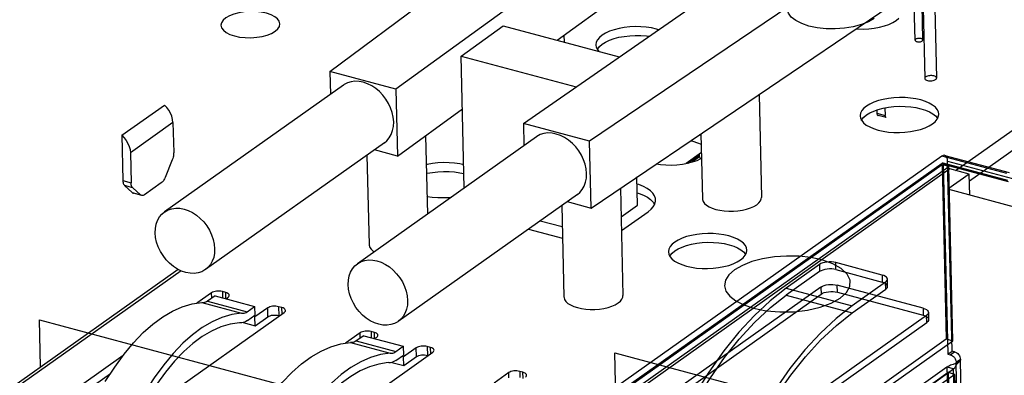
# Model space of a CAD drawing. Header units: millimetres. Extents: x 6 to 414, y 7 to 290.
# Tile 159 of 256: x 137.277 to 139.782, y 145.425 to 146.33. Entities that reach past the tile are written whole.
import ezdxf

# ---------------------------------------------------------------- set-up
doc = ezdxf.new("R2010")
doc.units = ezdxf.units.MM
doc.header["$LTSCALE"] = 23.1
doc.layers.get('0').update_dxf_attribs({"linetype": 'CONTINUOUS'})

msp = doc.modelspace()

# ---------------------------------------------------------------- linework, layer by layer
at = {"color": 7, "linetype": 'Continuous'}
for p, q in [((138.0661, 146.1979), (139.8761, 147.5456)), ((140.0785, 147.4913), (138.2342, 146.1528)), ((138.5584, 146.0658), (140.4649, 147.3876)), ((140.6673, 147.3333), (138.7265, 146.0207)), ((138.7305, 145.8506), (140.6657, 147.1594)), ((138.6443, 146.2774), (139.7307, 147.0659)), ((139.6575, 145.9461), (140.9173, 146.8396)), ((140.9432, 146.806), (139.6929, 145.9193)), ((138.4003, 146.2369), (138.5069, 146.3143)), ((138.5069, 146.3143), (138.8025, 146.235)), ((138.9025, 146.3043), (138.8971, 146.306)), ((138.6617, 146.2901), (138.6621, 146.2727)), ((138.7429, 146.2652), (138.7438, 146.2597)), ((138.7438, 146.2597), (138.7468, 146.2535)), ((138.7466, 146.254), (138.7475, 146.2559)), ((138.7468, 146.2535), (138.7506, 146.2489)), ((138.7475, 146.2559), (138.7524, 146.2619)), ((138.4003, 146.2369), (138.6923, 146.1586)), ((138.4082, 145.9018), (138.4003, 146.2369)), ((138.2342, 146.1528), (138.0661, 146.1979)), ((138.0661, 146.1979), (138.0675, 146.1398)), ((138.1009, 146.1635), (137.6456, 145.8406)), ((138.2342, 146.1528), (138.2382, 145.9827)), ((139.1578, 146.1396), (139.164, 145.8777)), ((137.537, 146.0356), (137.6454, 146.1124)), ((138.2382, 145.9827), (138.4034, 146.1027)), ((139.4574, 146.0999), (139.4576, 146.0921)), ((139.4781, 146.1053), (139.4786, 146.0864)), ((139.415, 146.0849), (139.4159, 146.0794)), ((139.4159, 146.0794), (139.4189, 146.0732)), ((139.4186, 146.0736), (139.4196, 146.0755)), ((139.4189, 146.0732), (139.4238, 146.0673)), ((139.4196, 146.0755), (139.4245, 146.0816)), ((139.4576, 146.0921), (139.4786, 146.0864)), ((139.4814, 146.0806), (139.4604, 146.0863)), ((139.6057, 146.0702), (139.6107, 146.0763)), ((139.6066, 146.085), (139.6115, 146.0792)), ((139.6115, 146.0792), (139.6118, 146.0785)), ((137.6673, 146.068), (137.5589, 145.9912)), ((137.6673, 146.068), (137.6691, 145.992)), ((138.7265, 146.0207), (138.5584, 146.0658)), ((138.5584, 146.0658), (138.5598, 146.0093)), ((137.537, 146.0356), (137.5397, 145.9208)), ((138.5916, 146.0319), (138.1363, 145.7089)), ((138.3095, 146.0345), (138.3142, 145.8352)), ((138.7305, 145.8506), (138.7265, 146.0207)), ((138.9837, 146.0219), (138.9898, 146.0205)), ((139.0102, 146.0352), (139.006, 146.037)), ((139.0101, 146.0397), (139.014, 145.8741)), ((138.2051, 146.0167), (137.7498, 145.6938)), ((138.2382, 145.9827), (138.1794, 145.9985)), ((137.5589, 145.9912), (137.5607, 145.9151)), ((137.6655, 145.9734), (137.6471, 145.9281)), ((138.1606, 145.9852), (138.166, 145.7573)), ((139.0112, 145.9916), (138.9721, 145.9639)), ((138.9764, 145.9647), (139.0054, 145.9853)), ((139.0066, 145.9805), (138.989, 145.968)), ((139.0054, 145.9875), (139.0055, 145.9805)), ((139.0066, 145.9805), (139.0089, 145.9759)), ((139.6434, 145.9499), (138.8195, 145.3656)), ((139.6925, 145.9367), (139.6434, 145.9499)), ((137.5397, 145.9208), (137.5607, 145.9151)), ((138.849, 145.8578), (138.8473, 145.9296)), ((139.6925, 145.9367), (139.6383, 145.8983)), ((139.6938, 145.8834), (139.6925, 145.9367)), ((137.565, 145.9021), (137.544, 145.9078)), ((137.544, 145.9078), (137.5639, 145.8897)), ((137.5849, 145.8841), (137.565, 145.9021)), ((137.6376, 145.9148), (137.5947, 145.8843)), ((138.8052, 145.9013), (138.8117, 145.6278)), ((139.9156, 145.8239), (139.6383, 145.8983)), ((137.5639, 145.8897), (137.5849, 145.8841)), ((137.5877, 145.8825), (137.5667, 145.8882)), ((138.6957, 145.885), (138.2404, 145.5621)), ((138.6562, 145.857), (138.6617, 145.6243)), ((138.6701, 145.8669), (138.7305, 145.8506)), ((138.8069, 145.8286), (138.849, 145.8578)), ((138.8755, 145.8411), (138.8832, 145.8474)), ((138.8832, 145.8474), (138.8889, 145.854)), ((138.8889, 145.854), (138.8927, 145.8608)), ((138.8077, 145.793), (138.8755, 145.8411)), ((138.5713, 145.7968), (138.6582, 145.7735)), ((138.6015, 145.8182), (138.6575, 145.8032)), ((138.9272, 145.7389), (138.9281, 145.7334)), ((138.9281, 145.7334), (138.931, 145.7272)), ((138.9308, 145.7277), (138.9317, 145.7295)), ((138.931, 145.7272), (138.9359, 145.7213)), ((138.9317, 145.7295), (138.9367, 145.7356)), ((139.1178, 145.7242), (139.1229, 145.7303)), ((139.1187, 145.739), (139.1237, 145.7332)), ((139.1237, 145.7332), (139.124, 145.7325)), ((137.2504, 145.3899), (137.6801, 145.6947)), ((137.688, 145.6908), (137.2671, 145.3923)), ((137.7654, 145.6348), (137.7281, 145.6083)), ((137.7742, 145.6273), (137.7551, 145.6137)), ((137.7657, 145.6212), (137.7654, 145.6348)), ((137.7742, 145.6273), (137.875, 145.6002)), ((137.8014, 145.6357), (137.793, 145.6379)), ((137.793, 145.6379), (137.7934, 145.6221)), ((137.8018, 145.6195), (137.8014, 145.6357)), ((137.8022, 145.6198), (137.8074, 145.6235)), ((137.7409, 145.6102), (137.8419, 145.5831)), ((137.7551, 145.6137), (137.8559, 145.5866)), ((137.8559, 145.5866), (137.875, 145.6002)), ((137.875, 145.6002), (137.8756, 145.5779)), ((137.9082, 145.5964), (137.8757, 145.5734)), ((137.9087, 145.5741), (137.9082, 145.5964)), ((137.9442, 145.5974), (137.9358, 145.5996)), ((137.9358, 145.5996), (137.9364, 145.5772)), ((137.9446, 145.5812), (137.9442, 145.5974)), ((137.6196, 145.3507), (137.9502, 145.5852)), ((137.8564, 145.5643), (137.8756, 145.5779)), ((137.8757, 145.5734), (137.871, 145.5746)), ((137.8762, 145.551), (137.8757, 145.5734)), ((137.8762, 145.551), (137.9087, 145.5741)), ((137.9364, 145.5772), (137.9383, 145.5767)), ((137.8459, 145.5591), (137.8762, 145.551)), ((138.1434, 145.5333), (138.1061, 145.5069)), ((138.1523, 145.5258), (138.1331, 145.5123)), ((138.1437, 145.5198), (138.1434, 145.5333)), ((138.1523, 145.5258), (138.2531, 145.4988)), ((138.1795, 145.5342), (138.1711, 145.5365)), ((138.1711, 145.5365), (138.1714, 145.5207)), ((138.1798, 145.5181), (138.1795, 145.5342)), ((138.1802, 145.5183), (138.1854, 145.5221)), ((138.1189, 145.5088), (138.2199, 145.4817)), ((138.1331, 145.5123), (138.2339, 145.4852)), ((138.2339, 145.4852), (138.2531, 145.4988)), ((138.2531, 145.4988), (138.2536, 145.4764)), ((138.2862, 145.495), (138.2537, 145.4719)), ((138.2868, 145.4726), (138.2862, 145.495)), ((138.3223, 145.4959), (138.3139, 145.4982)), ((138.3139, 145.4982), (138.3144, 145.4758)), ((138.3227, 145.4798), (138.3223, 145.4959)), ((137.5405, 145.4752), (137.4347, 145.4003)), ((137.9976, 145.2492), (138.3282, 145.4837)), ((138.2344, 145.4628), (138.2536, 145.4764)), ((138.2537, 145.4719), (138.2491, 145.4732)), ((138.2542, 145.4496), (138.2537, 145.4719)), ((138.2542, 145.4496), (138.2868, 145.4726)), ((138.3144, 145.4758), (138.3163, 145.4753)), ((138.2239, 145.4577), (138.2542, 145.4496)), ((137.4472, 145.3863), (137.5083, 145.4297)), ((138.5215, 145.4319), (138.4841, 145.4054)), ((138.5218, 145.4184), (138.5215, 145.4319)), ((138.5575, 145.4328), (138.5491, 145.4351)), ((138.5491, 145.4351), (138.5495, 145.4193)), ((138.5579, 145.4167), (138.5575, 145.4328))]:
    msp.add_line(p, q, dxfattribs=at)
at = {"color": 6, "linetype": 'Continuous'}
for p, q in [((139.5545, 146.2776), (139.5524, 146.3671)), ((139.5745, 146.2781), (139.5724, 146.3676)), ((139.5751, 146.3596), (139.5794, 146.1805)), ((139.6051, 146.3603), (139.6094, 146.1812)), ((139.6231, 145.9829), (138.7986, 145.3981)), ((139.788, 145.9386), (139.6231, 145.9829)), ((139.6301, 145.9846), (139.7941, 145.9406)), ((139.6372, 145.9701), (139.8021, 145.9258)), ((139.6486, 145.4867), (139.6372, 145.9701)), ((138.7991, 145.3802), (139.6235, 145.965)), ((139.6236, 145.9605), (138.7992, 145.3758)), ((138.816, 145.3713), (139.6404, 145.956)), ((139.7885, 145.9207), (139.6235, 145.965)), ((139.6404, 145.956), (139.6236, 145.9605)), ((139.6236, 145.9605), (139.6341, 145.5174)), ((139.6249, 145.9653), (139.7899, 145.9211)), ((139.6263, 145.9624), (139.7913, 145.9181)), ((139.6263, 145.9624), (139.6378, 145.479)), ((139.6509, 145.5129), (139.6404, 145.956)), ((139.3116, 145.7069), (139.2266, 145.6466)), ((139.3116, 145.7069), (139.312, 145.689)), ((139.4707, 145.6801), (139.353, 145.7117)), ((139.3535, 145.6938), (139.353, 145.7117)), ((139.3535, 145.6938), (139.4711, 145.6622)), ((139.312, 145.689), (139.227, 145.6287)), ((139.4707, 145.6801), (139.4711, 145.6622)), ((139.4848, 145.6514), (139.4844, 145.6693)), ((139.3152, 145.6495), (138.9383, 145.3822)), ((139.2266, 145.6466), (139.3946, 145.6015)), ((139.3152, 145.6495), (139.3156, 145.6316)), ((139.5751, 145.5957), (139.3567, 145.6543)), ((139.3571, 145.6364), (139.3567, 145.6543)), ((139.4796, 145.6618), (139.3946, 145.6015)), ((139.395, 145.5836), (139.48, 145.6439)), ((139.48, 145.6439), (139.4796, 145.6618)), ((138.9387, 145.3643), (139.3156, 145.6316)), ((139.227, 145.6287), (139.395, 145.5836)), ((139.3571, 145.6364), (139.5755, 145.5778)), ((139.5751, 145.5957), (139.5755, 145.5778)), ((139.584, 145.5774), (139.2071, 145.3101)), ((139.5845, 145.5595), (139.584, 145.5774)), ((139.5888, 145.5849), (139.5892, 145.567)), ((139.2075, 145.2921), (139.5845, 145.5595)), ((139.4037, 145.354), (139.6341, 145.5174)), ((139.4205, 145.3495), (139.6509, 145.5129)), ((139.6341, 145.5174), (139.6509, 145.5129)), ((139.6378, 145.479), (139.6486, 145.4867)), ((139.6378, 145.479), (139.6441, 145.4773)), ((139.6441, 145.4773), (139.6549, 145.485)), ((139.6549, 145.485), (139.6486, 145.4867)), ((139.6358, 145.4458), (139.4759, 145.3323)), ((139.6362, 145.446), (139.6358, 145.4457)), ((139.6358, 145.4457), (139.6491, 144.8862)), ((139.6526, 145.4413), (139.6362, 145.446)), ((139.67, 145.4654), (139.6591, 145.4577)), ((139.6728, 144.8825), (139.6591, 145.4577)), ((139.6836, 144.8902), (139.67, 145.4654)), ((139.639, 145.432), (139.4441, 145.2937)), ((139.6558, 145.4274), (139.4609, 145.2892)), ((139.4927, 145.3278), (139.6526, 145.4412)), ((139.6558, 145.4274), (139.639, 145.432)), ((139.639, 145.432), (139.6523, 144.8721)), ((139.6659, 144.8817), (139.6526, 145.4412)), ((139.6691, 144.8676), (139.6558, 145.4274))]:
    msp.add_line(p, q, dxfattribs=at)
at = {"color": 4, "linetype": 'Continuous'}
for p, q in [((137.3277, 145.5663), (138.6425, 145.2135)), ((137.3306, 145.4467), (137.3277, 145.5663)), ((138.791, 145.4823), (140.2729, 145.0846)), ((138.8209, 144.2183), (138.791, 145.4823))]:
    msp.add_line(p, q, dxfattribs=at)
at = {"color": 7, "linetype": 'Continuous'}
for points in [[(139.4505, 146.3327), (139.4359, 146.3243), (139.4181, 146.3172), (139.3976, 146.3117), (139.375, 146.308), (139.3517, 146.3064), (139.3284, 146.3068), (139.3058, 146.3092), (139.2846, 146.3136), (139.2663, 146.3198), (139.2511, 146.3274), (139.2397, 146.3363), (139.2324, 146.3463), (139.2297, 146.3566), (139.2316, 146.367), (139.238, 146.3772), (139.2489, 146.3868)], [(139.4044, 146.3064), (139.4086, 146.3061), (139.4228, 146.3059), (139.4369, 146.3066), (139.4507, 146.3082), (139.464, 146.3106), (139.4765, 146.3139), (139.4879, 146.3179), (139.4981, 146.3225), (139.5066, 146.3277), (139.5135, 146.3334)], [(138.8971, 146.306), (138.8844, 146.3089), (138.8711, 146.3108), (138.8572, 146.3119), (138.843, 146.3121), (138.8289, 146.3114), (138.815, 146.3098), (138.8018, 146.3074), (138.7893, 146.3042), (138.7779, 146.3002), (138.7677, 146.2955), (138.7591, 146.2903), (138.7522, 146.2846), (138.7472, 146.2786), (138.744, 146.2724), (138.7429, 146.266), (138.7429, 146.2652)], [(138.7524, 146.2619), (138.7592, 146.2676), (138.7677, 146.2728), (138.7778, 146.2775), (138.7891, 146.2816), (138.8016, 146.2849), (138.8149, 146.2874), (138.8288, 146.289), (138.8431, 146.2897), (138.8575, 146.2896), (138.8716, 146.2885), (138.8782, 146.2875)], [(139.5561, 146.2801), (139.5552, 146.2793), (139.5547, 146.2784), (139.5545, 146.2776), (139.5548, 146.2767), (139.5554, 146.2759), (139.5563, 146.2751), (139.5576, 146.2745), (139.5591, 146.274), (139.5608, 146.2736), (139.5627, 146.2734), (139.5647, 146.2734), (139.5666, 146.2735), (139.5685, 146.2738), (139.5702, 146.2743), (139.5717, 146.2749), (139.5729, 146.2756)], [(139.5729, 146.2756), (139.5738, 146.2764), (139.5744, 146.2772), (139.5745, 146.2781), (139.5743, 146.279), (139.5737, 146.2798), (139.5728, 146.2805), (139.5715, 146.2811), (139.57, 146.2817), (139.5682, 146.282), (139.5663, 146.2822), (139.5644, 146.2823), (139.5624, 146.2821), (139.5606, 146.2818), (139.5589, 146.2814), (139.5574, 146.2808), (139.5561, 146.2801)], [(138.2286, 146.0698), (138.2275, 146.0817), (138.225, 146.0934), (138.2209, 146.1052), (138.2155, 146.1167), (138.2089, 146.1275), (138.2012, 146.1376), (138.1924, 146.1468), (138.1829, 146.1548), (138.1727, 146.1615), (138.1621, 146.1669), (138.1514, 146.1706), (138.1407, 146.1727), (138.1302, 146.1731), (138.1202, 146.1719), (138.1109, 146.169), (138.1024, 146.1645), (138.101, 146.1635)], [(139.5818, 146.1842), (139.5804, 146.1831), (139.5796, 146.1818), (139.5794, 146.1805), (139.5797, 146.1792), (139.5806, 146.178), (139.582, 146.1768), (139.5839, 146.1759), (139.5862, 146.1751), (139.5888, 146.1746), (139.5917, 146.1742), (139.5946, 146.1742), (139.5975, 146.1744), (139.6003, 146.1748), (139.6029, 146.1755), (139.6051, 146.1764), (139.607, 146.1775)], [(139.607, 146.1775), (139.6083, 146.1787), (139.6091, 146.1799), (139.6094, 146.1812), (139.609, 146.1826), (139.6081, 146.1838), (139.6067, 146.1849), (139.6048, 146.1859), (139.6025, 146.1866), (139.5999, 146.1872), (139.5971, 146.1875), (139.5942, 146.1875), (139.5912, 146.1873), (139.5884, 146.1869), (139.5859, 146.1862), (139.5836, 146.1853), (139.5818, 146.1842)], [(139.5692, 146.1257), (139.5565, 146.1285), (139.5432, 146.1305), (139.5293, 146.1316), (139.5151, 146.1318), (139.5009, 146.1311), (139.4871, 146.1295), (139.4738, 146.1271), (139.4614, 146.1238), (139.4499, 146.1198), (139.4398, 146.1152), (139.4312, 146.11), (139.4243, 146.1043), (139.4193, 146.0983), (139.4161, 146.092), (139.415, 146.0857), (139.415, 146.0849)], [(139.6149, 146.0896), (139.614, 146.0952), (139.6111, 146.1013), (139.6062, 146.1072), (139.5994, 146.1127), (139.5908, 146.1177), (139.5808, 146.122), (139.5692, 146.1257)], [(137.6673, 146.068), (137.6664, 146.0761), (137.6644, 146.084), (137.6611, 146.0919), (137.6568, 146.0995), (137.6515, 146.1063), (137.6454, 146.1124)], [(139.4245, 146.0816), (139.4313, 146.0873), (139.4398, 146.0925), (139.4498, 146.0972), (139.4612, 146.1012), (139.4737, 146.1045), (139.487, 146.107), (139.5009, 146.1086), (139.5152, 146.1094), (139.5296, 146.1092), (139.5436, 146.1081), (139.557, 146.1062), (139.5697, 146.1033)], [(139.5697, 146.1033), (139.5813, 146.0997), (139.5913, 146.0954), (139.5998, 146.0904), (139.6066, 146.085)], [(138.2051, 146.0167), (138.2111, 146.0218), (138.2175, 146.0292), (138.2225, 146.038), (138.226, 146.0478), (138.2281, 146.0584), (138.2286, 146.0698)], [(139.4576, 146.0921), (139.4577, 146.0904), (139.4581, 146.0889), (139.4586, 146.0877), (139.4593, 146.0869), (139.4601, 146.0863), (139.4604, 146.0863)], [(139.4608, 146.0488), (139.4735, 146.046), (139.4867, 146.044), (139.5007, 146.0429), (139.5149, 146.0427), (139.529, 146.0434), (139.5428, 146.045), (139.5561, 146.0475), (139.5686, 146.0507), (139.58, 146.0547), (139.5902, 146.0593), (139.5988, 146.0646), (139.6057, 146.0702)], [(139.4814, 146.0806), (139.4811, 146.0807), (139.4803, 146.0812), (139.4796, 146.0821), (139.4791, 146.0833), (139.4787, 146.0847), (139.4786, 146.0864)], [(139.6107, 146.0763), (139.6138, 146.0825), (139.6149, 146.0888), (139.6149, 146.0896)], [(139.4238, 146.0673), (139.4306, 146.0618), (139.4392, 146.0568), (139.4492, 146.0525), (139.4608, 146.0488)], [(137.537, 146.0356), (137.5431, 146.0294), (137.5484, 146.0226), (137.5527, 146.015), (137.556, 146.0071), (137.558, 145.9992), (137.5589, 145.9912)], [(138.7192, 145.9382), (138.7181, 145.95), (138.7156, 145.9618), (138.7116, 145.9736), (138.7062, 145.985), (138.6995, 145.9959), (138.6918, 146.006), (138.6831, 146.0151), (138.6735, 146.0231), (138.6634, 146.0299), (138.6528, 146.0352), (138.642, 146.0389), (138.6313, 146.0411), (138.6208, 146.0415), (138.6108, 146.0402), (138.6015, 146.0373), (138.593, 146.0328), (138.5916, 146.0319)], [(138.9898, 146.0205), (139.0013, 146.0168), (139.0107, 146.0128)], [(137.6691, 145.992), (137.669, 145.989), (137.6688, 145.9859), (137.6682, 145.9827), (137.6675, 145.9796), (137.6666, 145.9764), (137.6655, 145.9734)], [(138.8963, 145.9627), (138.9068, 145.9612), (138.9207, 145.9601), (138.9349, 145.9599), (138.9491, 145.9606), (138.9629, 145.9622), (138.9762, 145.9646), (138.9886, 145.9679), (139.0001, 145.9719), (139.0102, 145.9765), (139.0116, 145.9773)], [(139.0066, 145.9805), (139.0063, 145.9813), (139.006, 145.9821), (139.0058, 145.9829), (139.0056, 145.9837), (139.0055, 145.9845), (139.0054, 145.9853)], [(138.4068, 145.9606), (138.3966, 145.9629), (138.3833, 145.9649), (138.3694, 145.9659), (138.3552, 145.9661), (138.3411, 145.9654), (138.3272, 145.9638), (138.3139, 145.9614), (138.3113, 145.9607)], [(138.3118, 145.9383), (138.3138, 145.9389), (138.3271, 145.9414), (138.341, 145.943), (138.3553, 145.9438), (138.3697, 145.9436), (138.3837, 145.9425), (138.3971, 145.9405), (138.4073, 145.9382)], [(137.5397, 145.9208), (137.5399, 145.9179), (137.5403, 145.9153), (137.5409, 145.9129), (137.5418, 145.9109), (137.5428, 145.9092), (137.544, 145.9078)], [(137.6471, 145.9281), (137.6458, 145.9252), (137.6443, 145.9226), (137.6428, 145.9202), (137.6411, 145.918), (137.6394, 145.9163), (137.6376, 145.9148)], [(138.6957, 145.885), (138.7017, 145.8901), (138.7081, 145.8976), (138.7131, 145.9063), (138.7167, 145.9161), (138.7187, 145.9267), (138.7192, 145.9382)], [(137.565, 145.9021), (137.5638, 145.9035), (137.5628, 145.9052), (137.5619, 145.9073), (137.5613, 145.9097), (137.5609, 145.9123), (137.5607, 145.9151)], [(138.8946, 145.8709), (138.8942, 145.8747), (138.8919, 145.8816), (138.8876, 145.8882), (138.8814, 145.8945), (138.8734, 145.9003), (138.8636, 145.9056), (138.8524, 145.9103), (138.8477, 145.9117)], [(137.5639, 145.8897), (137.5653, 145.8887), (137.5667, 145.8882)], [(137.5877, 145.8825), (137.5863, 145.8831), (137.5849, 145.8841)], [(137.5947, 145.8843), (137.5929, 145.8832), (137.5911, 145.8826), (137.5894, 145.8823), (137.5878, 145.8825), (137.5877, 145.8825)], [(138.3132, 145.8804), (138.3136, 145.8803), (138.3268, 145.8784), (138.3408, 145.8773), (138.355, 145.8771), (138.3691, 145.8778), (138.3753, 145.8785)], [(138.8482, 145.8894), (138.853, 145.8879), (138.8642, 145.8833), (138.8739, 145.878), (138.882, 145.8721)], [(138.882, 145.8721), (138.8882, 145.8658), (138.8921, 145.8598)], [(138.8927, 145.8608), (138.8945, 145.8678), (138.8946, 145.8709)], [(139.014, 145.8741), (139.0141, 145.8725), (139.0157, 145.8674), (139.0191, 145.8625), (139.0241, 145.858), (139.0307, 145.8538), (139.0388, 145.8502), (139.0481, 145.8471), (139.0584, 145.8448), (139.0695, 145.8433), (139.0809, 145.8426), (139.0926, 145.8426), (139.1042, 145.8435), (139.1155, 145.8452), (139.1262, 145.8476), (139.1361, 145.8508), (139.1446, 145.8546), (139.152, 145.859)], [(139.152, 145.859), (139.1577, 145.8638), (139.1615, 145.8688), (139.1636, 145.874), (139.164, 145.8777)], [(137.6457, 145.8406), (137.6467, 145.8413), (137.6551, 145.8459), (137.6643, 145.8489), (137.6743, 145.8502), (137.6848, 145.8499), (137.6955, 145.8478), (137.7062, 145.8442), (137.7168, 145.839), (137.727, 145.8323), (137.7366, 145.8243), (137.7455, 145.8152), (137.7533, 145.805), (137.7601, 145.7941), (137.7656, 145.7825), (137.7697, 145.7706), (137.7722, 145.7588), (137.7733, 145.7469)], [(137.6221, 145.7875), (137.6226, 145.7989), (137.6246, 145.8094), (137.6282, 145.8192), (137.6331, 145.8279), (137.6393, 145.8353), (137.6457, 145.8406)], [(137.7498, 145.6938), (137.7487, 145.6931), (137.7403, 145.6885), (137.7311, 145.6855), (137.7211, 145.6842), (137.7106, 145.6845), (137.6999, 145.6865), (137.6892, 145.6902), (137.6786, 145.6954), (137.6684, 145.7021), (137.6588, 145.7101), (137.65, 145.7192), (137.6421, 145.7294), (137.6353, 145.7403), (137.6299, 145.7519), (137.6258, 145.7638), (137.6232, 145.7756), (137.6221, 145.7875)], [(139.0814, 145.7797), (139.0687, 145.7826), (139.0554, 145.7845), (139.0415, 145.7856), (139.0273, 145.7858), (139.0131, 145.7851), (138.9993, 145.7835), (138.986, 145.7811), (138.9735, 145.7778), (138.9621, 145.7738), (138.952, 145.7692), (138.9434, 145.764), (138.9365, 145.7583), (138.9314, 145.7523), (138.9283, 145.746), (138.9272, 145.7397), (138.9272, 145.7389)], [(139.1271, 145.7436), (139.1262, 145.7492), (139.1233, 145.7553), (139.1184, 145.7612), (139.1115, 145.7667), (139.103, 145.7717), (139.093, 145.776), (139.0814, 145.7797)], [(137.7733, 145.7469), (137.7728, 145.7355), (137.7708, 145.7249), (137.7672, 145.7152), (137.7623, 145.7065), (137.7561, 145.6991), (137.7498, 145.6938)], [(138.166, 145.7572), (138.1662, 145.7557), (138.1677, 145.7505), (138.1711, 145.7457), (138.1761, 145.7411), (138.179, 145.7393)], [(138.9367, 145.7356), (138.9435, 145.7413), (138.952, 145.7465), (138.962, 145.7512), (138.9734, 145.7552), (138.9859, 145.7585), (138.9992, 145.761), (139.0131, 145.7627), (139.0274, 145.7634), (139.0417, 145.7632), (139.0558, 145.7622), (139.0691, 145.7602), (139.0819, 145.7573)], [(139.0819, 145.7573), (139.0934, 145.7537), (139.1034, 145.7494), (139.1119, 145.7445), (139.1187, 145.739)], [(139.1229, 145.7303), (139.126, 145.7365), (139.1271, 145.7429), (139.1271, 145.7436)], [(138.1363, 145.709), (138.1373, 145.7097), (138.1457, 145.7142), (138.155, 145.7172), (138.1649, 145.7185), (138.1754, 145.7182), (138.1861, 145.7162), (138.1969, 145.7125), (138.2075, 145.7073), (138.2177, 145.7006), (138.2273, 145.6927), (138.2361, 145.6835), (138.2439, 145.6734), (138.2507, 145.6624), (138.2562, 145.6508), (138.2603, 145.639), (138.2629, 145.6271), (138.2639, 145.6152)], [(138.9359, 145.7213), (138.9428, 145.7158), (138.9513, 145.7108), (138.9614, 145.7065), (138.973, 145.7028)], [(138.973, 145.7028), (138.9857, 145.7), (138.9989, 145.698), (139.0129, 145.6969), (139.0271, 145.6967), (139.0412, 145.6975), (139.055, 145.699), (139.0683, 145.7015), (139.0808, 145.7047), (139.0922, 145.7087), (139.1024, 145.7134), (139.1109, 145.7186), (139.1178, 145.7242)], [(138.1127, 145.6558), (138.1133, 145.6672), (138.1153, 145.6778), (138.1188, 145.6875), (138.1237, 145.6962), (138.1299, 145.7036), (138.1363, 145.709)], [(138.2404, 145.5621), (138.2394, 145.5614), (138.231, 145.5569), (138.2217, 145.5539), (138.2117, 145.5525), (138.2012, 145.5529), (138.1905, 145.5549), (138.1798, 145.5585), (138.1692, 145.5638), (138.159, 145.5704), (138.1494, 145.5784), (138.1406, 145.5876), (138.1327, 145.5977), (138.126, 145.6087), (138.1205, 145.6202), (138.1164, 145.6321), (138.1138, 145.6439), (138.1127, 145.6558)], [(137.793, 145.6379), (137.7894, 145.6387), (137.7857, 145.6391), (137.7818, 145.6392), (137.778, 145.6389), (137.7743, 145.6383), (137.7709, 145.6374), (137.7679, 145.6362), (137.7654, 145.6348)], [(137.8106, 145.6285), (137.8101, 145.6303), (137.8089, 145.6319), (137.8071, 145.6334), (137.8046, 145.6346), (137.8014, 145.6357)], [(137.8074, 145.6235), (137.8092, 145.6251), (137.8103, 145.6268), (137.8106, 145.6285)], [(138.6617, 145.6242), (138.6618, 145.6227), (138.6634, 145.6175), (138.6667, 145.6127), (138.6718, 145.6081), (138.6784, 145.6039), (138.6865, 145.6003), (138.6958, 145.5973), (138.7061, 145.595), (138.7171, 145.5934), (138.7286, 145.5927), (138.7403, 145.5927), (138.7519, 145.5936), (138.7632, 145.5953), (138.7739, 145.5978), (138.7838, 145.6009), (138.7923, 145.6047), (138.7997, 145.6091)], [(138.7997, 145.6091), (138.8053, 145.614), (138.8092, 145.6189), (138.8113, 145.6242), (138.8116, 145.6278)], [(137.4951, 145.4096), (137.519, 145.446), (137.5431, 145.4788), (137.5673, 145.508), (137.5917, 145.5335), (137.6163, 145.5554), (137.6411, 145.5736), (137.666, 145.5882), (137.691, 145.5992), (137.7159, 145.6065), (137.7409, 145.6102)], [(137.7551, 145.6137), (137.7526, 145.6121), (137.7502, 145.611), (137.7477, 145.6102), (137.7454, 145.6098), (137.7431, 145.6098), (137.741, 145.6102)], [(137.9358, 145.5996), (137.9322, 145.6004), (137.9285, 145.6008), (137.9246, 145.6008), (137.9208, 145.6006), (137.9171, 145.6), (137.9137, 145.5991), (137.9107, 145.5979), (137.9082, 145.5964)], [(137.9534, 145.5902), (137.9529, 145.5919), (137.9517, 145.5936), (137.9499, 145.595), (137.9474, 145.5963), (137.9442, 145.5974)], [(138.2639, 145.6152), (138.2634, 145.6038), (138.2614, 145.5933), (138.2579, 145.5836), (138.2529, 145.5749), (138.2467, 145.5675), (138.2404, 145.5621)], [(137.8417, 145.5831), (137.8167, 145.5795), (137.7918, 145.5721), (137.7668, 145.5612), (137.7419, 145.5466), (137.7171, 145.5283), (137.6925, 145.5064), (137.6681, 145.4809), (137.6439, 145.4518), (137.6198, 145.419), (137.5959, 145.3825)], [(137.8419, 145.5831), (137.8439, 145.5827), (137.8462, 145.5827), (137.8486, 145.5831), (137.851, 145.5839), (137.8534, 145.5851), (137.8559, 145.5866)], [(137.9087, 145.5741), (137.9113, 145.5755), (137.9142, 145.5767), (137.9176, 145.5776), (137.9213, 145.5782), (137.9252, 145.5784), (137.929, 145.5784), (137.9328, 145.578), (137.9364, 145.5772)], [(137.9502, 145.5852), (137.952, 145.5868), (137.9531, 145.5885), (137.9534, 145.5902)], [(137.8364, 145.5587), (137.8125, 145.5551), (137.7888, 145.548), (137.765, 145.5375), (137.7414, 145.5235), (137.718, 145.5062), (137.6947, 145.4853), (137.6715, 145.4611), (137.6485, 145.4334), (137.6255, 145.402), (137.6027, 145.3671)], [(137.8461, 145.5592), (137.8427, 145.5585), (137.8395, 145.5584), (137.8363, 145.5587)], [(137.8564, 145.5643), (137.8529, 145.5621), (137.8495, 145.5604), (137.8461, 145.5592)], [(138.1711, 145.5365), (138.1675, 145.5372), (138.1637, 145.5376), (138.1599, 145.5377), (138.156, 145.5374), (138.1523, 145.5368), (138.1489, 145.5359), (138.146, 145.5348), (138.1434, 145.5333)], [(138.1886, 145.527), (138.1882, 145.5288), (138.187, 145.5304), (138.1851, 145.5319), (138.1826, 145.5332), (138.1795, 145.5342)], [(138.1854, 145.5221), (138.1872, 145.5237), (138.1883, 145.5254), (138.1886, 145.527)], [(137.8732, 145.3081), (137.8971, 145.3446), (137.9211, 145.3774), (137.9454, 145.4065), (137.9698, 145.432), (137.9944, 145.4539), (138.0191, 145.4722), (138.044, 145.4868), (138.069, 145.4977), (138.094, 145.5051), (138.119, 145.5088)], [(138.1331, 145.5123), (138.1306, 145.5107), (138.1282, 145.5095), (138.1258, 145.5087), (138.1234, 145.5083), (138.1211, 145.5084), (138.1191, 145.5087)], [(138.3139, 145.4982), (138.3103, 145.4989), (138.3066, 145.4993), (138.3027, 145.4994), (138.2988, 145.4991), (138.2951, 145.4985), (138.2917, 145.4976), (138.2888, 145.4964), (138.2862, 145.495)], [(138.3314, 145.4887), (138.331, 145.4905), (138.3298, 145.4921), (138.3279, 145.4936), (138.3254, 145.4949), (138.3223, 145.4959)], [(138.2198, 145.4817), (138.1948, 145.478), (138.1698, 145.4707), (138.1448, 145.4597), (138.1199, 145.4451), (138.0952, 145.4269), (138.0706, 145.405), (138.0462, 145.3795), (138.0219, 145.3503), (137.9979, 145.3175), (137.974, 145.2811)], [(138.2199, 145.4817), (138.222, 145.4813), (138.2242, 145.4813), (138.2266, 145.4817), (138.229, 145.4825), (138.2315, 145.4836), (138.2339, 145.4852)], [(138.2868, 145.4726), (138.2893, 145.4741), (138.2922, 145.4752), (138.2957, 145.4761), (138.2993, 145.4767), (138.3032, 145.477), (138.3071, 145.4769), (138.3108, 145.4765), (138.3144, 145.4758)], [(138.3282, 145.4837), (138.3301, 145.4854), (138.3311, 145.487), (138.3314, 145.4887)], [(138.2144, 145.4573), (138.1906, 145.4536), (138.1668, 145.4465), (138.1431, 145.436), (138.1195, 145.4221), (138.096, 145.4047), (138.0727, 145.3839), (138.0496, 145.3597), (138.0265, 145.3319), (138.0036, 145.3006), (137.9807, 145.2657)], [(138.2241, 145.4577), (138.2208, 145.457), (138.2175, 145.4569), (138.2144, 145.4573)], [(138.2344, 145.4628), (138.231, 145.4606), (138.2275, 145.4589), (138.2241, 145.4577)], [(138.5491, 145.4351), (138.5455, 145.4358), (138.5418, 145.4362), (138.5379, 145.4363), (138.534, 145.436), (138.5304, 145.4354), (138.5269, 145.4345), (138.524, 145.4333), (138.5215, 145.4319)], [(138.5667, 145.4256), (138.5662, 145.4274), (138.565, 145.429), (138.5631, 145.4305), (138.5606, 145.4317), (138.5575, 145.4328)], [(138.5635, 145.4206), (138.5653, 145.4222), (138.5663, 145.4239), (138.5667, 145.4256)]]:
    msp.add_lwpolyline(points, dxfattribs=at)
at = {"color": 4, "linetype": 'Continuous'}
for points in [[(137.9274, 146.3003), (137.9341, 146.3062), (137.9381, 146.3126), (137.9394, 146.3191), (137.9377, 146.3257), (137.9332, 146.3318), (137.9261, 146.3373), (137.9167, 146.3421), (137.9051, 146.3461), (137.892, 146.3488), (137.878, 146.3503), (137.8634, 146.3506), (137.8486, 146.3496), (137.8347, 146.3473), (137.8219, 146.3439), (137.8107, 146.3395), (137.8014, 146.3341)], [(137.8014, 146.3341), (137.7947, 146.3282), (137.7907, 146.3219), (137.7894, 146.3154), (137.7911, 146.3088), (137.7956, 146.3027), (137.8027, 146.2971), (137.8121, 146.2923), (137.8237, 146.2884), (137.8368, 146.2857), (137.8508, 146.2841), (137.8654, 146.2839), (137.8802, 146.2849), (137.8941, 146.2871), (137.9069, 146.2905), (137.9181, 146.295), (137.9274, 146.3003)], [(139.3173, 145.7186), (139.2896, 145.7245), (139.2597, 145.7278), (139.228, 145.7285), (139.197, 145.7263), (139.1667, 145.7215), (139.1394, 145.7142), (139.1155, 145.7048), (139.0956, 145.6933)], [(139.3644, 145.6212), (139.3803, 145.6357), (139.3887, 145.6513), (139.3892, 145.6672), (139.3818, 145.6826), (139.3669, 145.6967), (139.3451, 145.7089), (139.3173, 145.7186)], [(139.0956, 145.6933), (139.0813, 145.6807), (139.0727, 145.6672), (139.0701, 145.653), (139.0736, 145.6393), (139.0834, 145.626), (139.0986, 145.6141), (139.1188, 145.6039), (139.1439, 145.5956)], [(139.1439, 145.5956), (139.1759, 145.5892), (139.2106, 145.5862), (139.2462, 145.5867), (139.2811, 145.5907), (139.3134, 145.5981), (139.3416, 145.6083), (139.3644, 145.6212)]]:
    msp.add_lwpolyline(points, dxfattribs=at)
at = {"color": 6, "linetype": 'Continuous'}
for points in [[(139.6372, 145.9701), (139.6368, 145.9743), (139.6359, 145.9779), (139.6346, 145.9809), (139.6328, 145.9831), (139.6307, 145.9844), (139.6283, 145.9848), (139.6258, 145.9843), (139.6231, 145.9829)], [(139.6235, 145.965), (139.624, 145.9653), (139.6245, 145.9654), (139.625, 145.9653), (139.6254, 145.965), (139.6258, 145.9646), (139.6261, 145.964), (139.6262, 145.9633), (139.6263, 145.9624)], [(139.353, 145.7117), (139.3478, 145.7128), (139.3422, 145.7134), (139.3364, 145.7135), (139.3305, 145.7131), (139.3249, 145.7122), (139.3198, 145.7108), (139.3153, 145.7091), (139.3116, 145.7069)], [(139.3535, 145.6938), (139.3483, 145.6949), (139.3426, 145.6955), (139.3368, 145.6956), (139.3309, 145.6952), (139.3253, 145.6943), (139.3202, 145.6929), (139.3157, 145.6912), (139.312, 145.689)], [(139.4796, 145.6618), (139.4823, 145.6642), (139.4839, 145.6667), (139.4844, 145.6693), (139.4837, 145.672), (139.4819, 145.6744), (139.4791, 145.6766), (139.4753, 145.6786), (139.4707, 145.6801)], [(139.2266, 145.6466), (139.186, 145.6149), (139.1459, 145.5775), (139.1065, 145.5348), (139.0682, 145.4871), (139.0298, 145.4326), (138.9941, 145.375)], [(139.3152, 145.6495), (139.3188, 145.6516), (139.3233, 145.6534), (139.3284, 145.6548), (139.3341, 145.6557), (139.3399, 145.6561), (139.3457, 145.656), (139.3514, 145.6554), (139.3567, 145.6543)], [(139.48, 145.6439), (139.4827, 145.6463), (139.4843, 145.6488), (139.4848, 145.6514), (139.4841, 145.6541), (139.4823, 145.6565), (139.4795, 145.6587), (139.4757, 145.6607), (139.4711, 145.6622)], [(138.9999, 145.3634), (139.0343, 145.4189), (139.0703, 145.4703), (139.1077, 145.5171), (139.1461, 145.5591), (139.1868, 145.5972), (139.227, 145.6287)], [(139.3156, 145.6316), (139.3193, 145.6337), (139.3237, 145.6355), (139.3288, 145.6369), (139.3345, 145.6378), (139.3403, 145.6382), (139.3462, 145.6381), (139.3518, 145.6375), (139.3571, 145.6364)], [(139.3946, 145.6015), (139.354, 145.5698), (139.3139, 145.5324), (139.2746, 145.4897), (139.2363, 145.442), (139.1979, 145.3875), (139.1621, 145.3299)], [(139.5751, 145.5957), (139.5797, 145.5942), (139.5835, 145.5922), (139.5863, 145.59), (139.5882, 145.5875), (139.5888, 145.585), (139.5883, 145.5824), (139.5868, 145.5798), (139.584, 145.5774)], [(139.1679, 145.3183), (139.2023, 145.3738), (139.2384, 145.4252), (139.2757, 145.472), (139.3141, 145.514), (139.3548, 145.5521), (139.395, 145.5836)], [(139.5755, 145.5778), (139.5801, 145.5763), (139.5839, 145.5743), (139.5867, 145.5721), (139.5886, 145.5696), (139.5892, 145.5671), (139.5888, 145.5644), (139.5872, 145.5619), (139.5845, 145.5595)], [(139.6441, 145.4773), (139.6469, 145.4762), (139.6497, 145.4746), (139.6523, 145.4725), (139.6546, 145.4699), (139.6565, 145.4671), (139.6579, 145.464), (139.6588, 145.4609), (139.6591, 145.4577)], [(139.6549, 145.485), (139.6578, 145.4839), (139.6605, 145.4823), (139.6631, 145.4802), (139.6654, 145.4776), (139.6673, 145.4748), (139.6687, 145.4717), (139.6696, 145.4686), (139.67, 145.4654)], [(139.6514, 145.4529), (139.6483, 145.4518), (139.6451, 145.4505), (139.6419, 145.4491), (139.6389, 145.4476), (139.6362, 145.446)], [(139.67, 145.4654), (139.6698, 145.4638), (139.6694, 145.4624), (139.6686, 145.4611), (139.6674, 145.4598), (139.6659, 145.4587), (139.6642, 145.4577), (139.6621, 145.4568), (139.6598, 145.4558), (139.6572, 145.4549), (139.6514, 145.4529)], [(139.6591, 145.4577), (139.6591, 145.4561), (139.6591, 145.4546), (139.659, 145.4532), (139.6588, 145.4518), (139.6585, 145.4506), (139.6582, 145.4494), (139.6579, 145.4483), (139.6574, 145.4472), (139.6569, 145.4462), (139.6564, 145.4453), (139.6558, 145.4444), (139.6551, 145.4435), (139.6544, 145.4428), (139.6537, 145.4421), (139.6531, 145.4416), (139.6526, 145.4412)], [(139.6576, 145.4476), (139.6594, 145.4509), (139.6618, 145.4541), (139.6646, 145.4571), (139.6676, 145.46)]]:
    msp.add_lwpolyline(points, dxfattribs=at)

doc.saveas('drawing.dxf')
